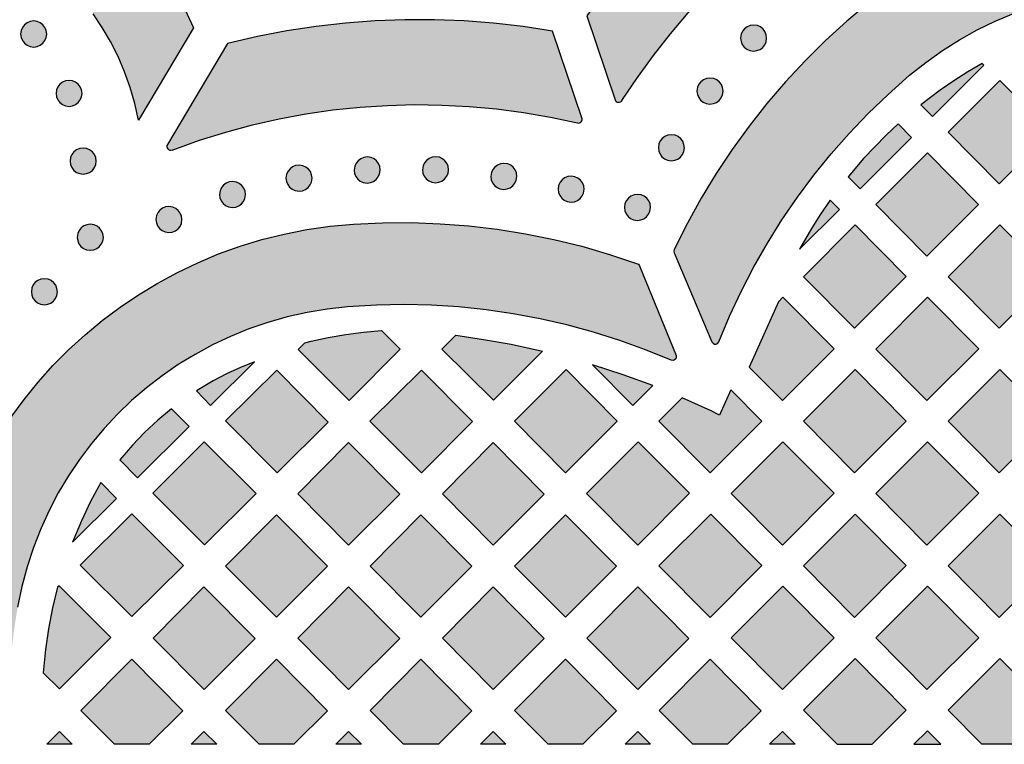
# Model space of a CAD drawing. Header units: millimetres. Extents: x -575 to 893, y -1168 to -690.
# Tile 46 of 72: x 342 to 469, y -1168 to -1074. Entities that reach past the tile are written whole.
import ezdxf

# ---------------------------------------------------------------- set-up
doc = ezdxf.new("R2010")
doc.units = ezdxf.units.MM
doc.layers.add('pattern', color=7, linetype='Continuous', true_color=0x000000)

msp = doc.modelspace()

# ---------------------------------------------------------------- hatches: boundary and pattern name
at = {"layer": 'pattern'}
for points in [[(418.98, -1084.18), (418.99, -1084.2), (418.99, -1084.21), (419, -1084.23), (419.01, -1084.24), (419.02, -1084.26), (419.02, -1084.27), (419.03, -1084.29), (419.04, -1084.3), (419.04, -1084.3), (419.05, -1084.31), (419.05, -1084.32), (419.06, -1084.33), (419.06, -1084.33), (419.07, -1084.34), (419.08, -1084.35), (419.08, -1084.35), (419.09, -1084.36), (419.09, -1084.37), (419.1, -1084.37), (419.11, -1084.38), (419.11, -1084.38), (419.12, -1084.39), (419.13, -1084.4), (419.13, -1084.4), (419.14, -1084.41), (419.15, -1084.41), (419.15, -1084.42), (419.16, -1084.43), (419.17, -1084.43), (419.18, -1084.44), (419.18, -1084.44), (419.19, -1084.45), (419.2, -1084.45), (419.21, -1084.45), (419.21, -1084.46), (419.22, -1084.46), (419.23, -1084.47), (419.24, -1084.47), (419.25, -1084.47), (419.25, -1084.48), (419.26, -1084.48), (419.27, -1084.49), (419.28, -1084.49), (419.29, -1084.49), (419.31, -1084.5), (419.33, -1084.5), (419.34, -1084.51), (419.36, -1084.51), (419.38, -1084.51), (419.39, -1084.52), (419.41, -1084.52), (419.43, -1084.52), (419.44, -1084.52), (419.46, -1084.52), (419.48, -1084.52), (419.5, -1084.52), (419.51, -1084.52), (419.52, -1084.52), (419.53, -1084.52), (419.54, -1084.51), (419.55, -1084.51), (419.56, -1084.51), (419.56, -1084.51), (419.57, -1084.51), (419.58, -1084.51), (419.59, -1084.5), (419.6, -1084.5), (419.61, -1084.5), (419.62, -1084.49), (419.62, -1084.49), (419.63, -1084.49), (419.64, -1084.49), (419.65, -1084.48), (419.66, -1084.48), (419.67, -1084.47), (419.67, -1084.47), (419.68, -1084.47), (419.69, -1084.46), (419.7, -1084.46), (419.71, -1084.45), (419.71, -1084.45), (419.72, -1084.44), (419.73, -1084.44), (419.74, -1084.44), (419.74, -1084.43), (419.75, -1084.42), (419.76, -1084.42), (419.76, -1084.41), (419.77, -1084.41), (419.78, -1084.4), (419.79, -1084.4), (419.79, -1084.39), (419.8, -1084.39), (419.81, -1084.37), (419.82, -1084.36), (419.83, -1084.35), (419.85, -1084.33), (419.86, -1084.32), (419.87, -1084.31), (419.87, -1084.29), (421.88, -1081.32), (423.97, -1078.44), (426.15, -1075.64), (428.42, -1072.92), (430.79, -1070.28), (433.25, -1067.71), (435.82, -1065.2), (438.86, -1062.44), (441.22, -1060.46), (443.64, -1058.59), (446.12, -1056.83), (448.65, -1055.19), (451.23, -1053.66), (453.85, -1052.24), (456.52, -1050.94), (459.53, -1049.62), (459.54, -1049.62), (459.55, -1049.62), (459.56, -1049.61), (459.57, -1049.61), (459.57, -1049.6), (459.58, -1049.6), (459.59, -1049.59), (459.6, -1049.59), (459.61, -1049.58), (459.61, -1049.58), (459.62, -1049.57), (459.63, -1049.57), (459.64, -1049.56), (459.65, -1049.56), (459.65, -1049.55), (459.66, -1049.55), (459.67, -1049.54), (459.68, -1049.53), (459.68, -1049.53), (459.69, -1049.52), (459.7, -1049.51), (459.7, -1049.51), (459.71, -1049.5), (459.72, -1049.49), (459.72, -1049.48), (459.73, -1049.48), (459.74, -1049.47), (459.74, -1049.46), (459.75, -1049.45), (459.75, -1049.45), (459.76, -1049.44), (459.76, -1049.43), (459.77, -1049.42), (459.77, -1049.41), (459.78, -1049.4), (459.78, -1049.39), (459.79, -1049.39), (459.79, -1049.38), (459.8, -1049.37), (459.8, -1049.36), (459.81, -1049.35), (459.81, -1049.34), (459.81, -1049.33), (459.82, -1049.32), (459.82, -1049.31), (459.82, -1049.3), (459.82, -1049.29), (459.83, -1049.29), (459.83, -1049.28), (459.83, -1049.27), (459.83, -1049.26), (459.84, -1049.25), (459.84, -1049.24), (459.84, -1049.23), (459.84, -1049.22), (459.84, -1049.21), (459.84, -1049.2), (459.84, -1049.19), (459.84, -1049.18), (459.84, -1049.17), (459.84, -1049.16), (459.84, -1049.16), (459.84, -1049.15), (459.84, -1049.14), (459.84, -1049.13), (459.84, -1049.12), (459.84, -1049.11), (459.84, -1049.1), (459.84, -1049.09), (459.84, -1049.08), (459.84, -1049.07), (459.83, -1049.06), (459.83, -1049.06), (459.83, -1049.05), (459.83, -1049.04), (459.83, -1049.03), (459.82, -1049.02), (459.82, -1049.01), (459.82, -1049), (459.81, -1048.99), (459.81, -1048.98), (459.81, -1048.97), (459.8, -1048.96), (459.8, -1048.96), (459.8, -1048.95), (459.79, -1048.94), (459.79, -1048.93), (459.78, -1048.92), (459.78, -1048.91), (459.77, -1048.9), (459.77, -1048.89), (459.76, -1048.89), (459.76, -1048.88), (459.75, -1048.87), (459.74, -1048.86), (459.74, -1048.85), (459.73, -1048.85), (459.73, -1048.84), (459.72, -1048.83), (459.71, -1048.82), (459.71, -1048.82), (459.7, -1048.81), (459.69, -1048.8), (459.69, -1048.8), (459.68, -1048.79), (459.67, -1048.78), (459.66, -1048.78), (459.66, -1048.77), (459.65, -1048.76), (459.64, -1048.76), (459.63, -1048.75), (459.63, -1048.75), (459.62, -1048.74), (459.61, -1048.74), (459.6, -1048.73), (459.59, -1048.73), (459.58, -1048.72), (459.58, -1048.72), (459.57, -1048.71), (459.56, -1048.71), (459.55, -1048.71), (459.54, -1048.7), (459.53, -1048.7), (459.53, -1048.69), (459.52, -1048.69), (459.51, -1048.69), (459.5, -1048.68), (459.49, -1048.68), (446.36, -1044.61), (443.07, -1046.65), (439.86, -1048.81), (436.74, -1051.08), (433.72, -1053.48), (430.79, -1055.98), (427.95, -1058.6), (425.23, -1061.32), (422.6, -1064.14), (420.08, -1067.07), (417.68, -1070.1), (415.31, -1073.33)], [(339.56, -1050.92), (342.01, -1051.95), (344.29, -1053.06), (346.5, -1054.3), (348.62, -1055.66), (350.66, -1057.13), (352.61, -1058.71), (354.47, -1060.4), (356.22, -1062.2), (357.88, -1064.09), (359.42, -1066.07), (360.86, -1068.14), (362.18, -1070.3), (363.38, -1072.54), (364.45, -1074.86), (357.32, -1086.83), (356.85, -1084.69), (356.25, -1082.59), (355.52, -1080.56), (354.68, -1078.58), (353.72, -1076.67), (352.64, -1074.82), (351.47, -1073.05), (350.18, -1071.36), (348.8, -1069.76), (347.33, -1068.24), (345.76, -1066.81), (344.12, -1065.47), (342.39, -1064.24), (340.58, -1063.11), (338.71, -1062.1), (336.76, -1061.19), (334.75, -1060.4), (332.69, -1059.74), (330.57, -1059.2), (328.4, -1058.8), (326.19, -1058.53), (325.95, -1058.51)], [(526.88, -1074.3), (524.54, -1072.33), (522.14, -1070.5), (519.66, -1068.81), (517.12, -1067.26), (514.52, -1065.85), (511.87, -1064.58), (509.17, -1063.44), (506.43, -1062.45), (503.66, -1061.6), (500.85, -1060.89), (498.02, -1060.32), (495.17, -1059.89), (492.3, -1059.59), (489.43, -1059.44), (486.55, -1059.43), (483.68, -1059.56), (480.81, -1059.83), (477.95, -1060.24), (475.12, -1060.79), (472.3, -1061.47), (469.52, -1062.3), (466.77, -1063.27), (464.07, -1064.38), (461.41, -1065.63), (458.8, -1067.02), (456.24, -1068.55), (453.76, -1070.23), (451.33, -1072.04), (448.98, -1074), (446.22, -1076.51), (443.57, -1079.14), (441.03, -1081.86), (438.61, -1084.69), (436.31, -1087.61), (434.13, -1090.62), (432.07, -1093.72), (430.14, -1096.91), (428.34, -1100.17), (426.64, -1103.58), (426.59, -1103.73), (426.63, -1103.98), (431.51, -1115.52), (431.65, -1115.7), (431.84, -1115.8), (432.05, -1115.8), (432.25, -1115.71), (432.4, -1115.51), (433.78, -1112.21), (435.29, -1108.98), (436.92, -1105.82), (438.68, -1102.74), (440.57, -1099.73), (442.57, -1096.8), (444.69, -1093.96), (446.93, -1091.2), (449.28, -1088.54), (451.74, -1085.96), (454.3, -1083.49), (457.09, -1081.02), (459.18, -1079.35), (461.33, -1077.82), (463.55, -1076.42), (465.82, -1075.15), (468.15, -1074.01), (470.52, -1073.01), (472.94, -1072.15), (475.39, -1071.42), (477.87, -1070.82), (480.38, -1070.36), (482.9, -1070.03), (485.44, -1069.85), (487.98, -1069.79), (490.52, -1069.87), (493.06, -1070.09), (495.59, -1070.45), (498.1, -1070.94), (500.58, -1071.58), (503.04, -1072.34), (505.47, -1073.25), (507.85, -1074.3), (510.19, -1075.48), (512.48, -1076.8), (514.78, -1078.31), (517.53, -1080.32), (520.18, -1082.45), (522.73, -1084.69), (525.17, -1087.03), (527.5, -1089.48), (529.72, -1092.02), (531.82, -1094.66), (533.8, -1097.39), (535.66, -1100.21), (537.4, -1103.11), (539.01, -1106.09), (540.49, -1109.14), (541.83, -1112.26), (543.06, -1115.52), (543.19, -1115.72), (543.38, -1115.83), (543.6, -1115.84), (543.8, -1115.75), (543.96, -1115.54), (548.78, -1103.78), (548.82, -1103.64), (548.77, -1103.39), (547.13, -1100.13), (545.36, -1096.94), (543.47, -1093.82), (541.46, -1090.78), (539.33, -1087.83), (537.08, -1084.96), (534.73, -1082.19), (532.26, -1079.5), (529.69, -1076.91)], [(345.45, -1075.68), (345.39, -1075.23), (345.22, -1074.83), (344.96, -1074.49), (344.62, -1074.22), (344.21, -1074.05), (343.77, -1073.99), (343.32, -1074.05), (342.92, -1074.22), (342.58, -1074.49), (342.31, -1074.83), (342.14, -1075.23), (342.08, -1075.68), (342.14, -1076.13), (342.31, -1076.53), (342.58, -1076.87), (342.92, -1077.14), (343.32, -1077.31), (343.77, -1077.37), (344.21, -1077.31), (344.62, -1077.14), (344.96, -1076.87), (345.22, -1076.53), (345.39, -1076.13)], [(361.06, -1089.97), (361.05, -1089.97), (361.05, -1089.98), (361.05, -1089.99), (361.04, -1090), (361.04, -1090.01), (361.03, -1090.01), (361.03, -1090.02), (361.03, -1090.03), (361.02, -1090.04), (361.02, -1090.05), (361.02, -1090.06), (361.01, -1090.07), (361.01, -1090.08), (361.01, -1090.09), (361.01, -1090.1), (361, -1090.1), (361, -1090.11), (361, -1090.12), (361, -1090.13), (361, -1090.14), (360.99, -1090.15), (360.99, -1090.16), (360.99, -1090.17), (360.99, -1090.18), (360.99, -1090.19), (360.99, -1090.2), (360.99, -1090.21), (360.99, -1090.22), (360.99, -1090.23), (360.99, -1090.24), (360.99, -1090.25), (360.99, -1090.26), (360.99, -1090.27), (360.99, -1090.28), (360.99, -1090.29), (361, -1090.3), (361, -1090.31), (361, -1090.32), (361, -1090.33), (361, -1090.34), (361.01, -1090.35), (361.01, -1090.36), (361.01, -1090.37), (361.01, -1090.38), (361.02, -1090.39), (361.02, -1090.4), (361.02, -1090.41), (361.03, -1090.41), (361.03, -1090.42), (361.04, -1090.43), (361.04, -1090.44), (361.04, -1090.45), (361.05, -1090.46), (361.05, -1090.47), (361.06, -1090.47), (361.06, -1090.48), (361.07, -1090.49), (361.07, -1090.5), (361.08, -1090.51), (361.08, -1090.51), (361.09, -1090.52), (361.09, -1090.53), (361.1, -1090.54), (361.11, -1090.54), (361.11, -1090.55), (361.12, -1090.56), (361.12, -1090.56), (361.13, -1090.57), (361.14, -1090.58), (361.14, -1090.58), (361.15, -1090.59), (361.16, -1090.6), (361.16, -1090.6), (361.17, -1090.61), (361.18, -1090.61), (361.19, -1090.62), (361.19, -1090.63), (361.2, -1090.63), (361.21, -1090.64), (361.22, -1090.64), (361.23, -1090.65), (361.24, -1090.65), (361.24, -1090.66), (361.25, -1090.66), (361.26, -1090.67), (361.27, -1090.67), (361.28, -1090.68), (361.29, -1090.68), (361.3, -1090.68), (361.31, -1090.69), (361.32, -1090.69), (361.33, -1090.69), (361.33, -1090.7), (361.34, -1090.7), (361.35, -1090.7), (361.36, -1090.71), (361.37, -1090.71), (361.38, -1090.71), (361.39, -1090.71), (361.4, -1090.71), (361.41, -1090.72), (361.42, -1090.72), (361.43, -1090.72), (361.44, -1090.72), (361.45, -1090.72), (361.46, -1090.72), (361.47, -1090.72), (361.48, -1090.72), (361.49, -1090.72), (361.5, -1090.72), (361.51, -1090.72), (361.52, -1090.72), (361.53, -1090.72), (361.54, -1090.72), (361.55, -1090.72), (361.56, -1090.72), (361.57, -1090.71), (361.58, -1090.71), (361.59, -1090.71), (361.6, -1090.71), (361.61, -1090.71), (361.61, -1090.71), (361.62, -1090.7), (361.63, -1090.7), (361.64, -1090.7), (361.65, -1090.69), (361.66, -1090.69), (361.67, -1090.69), (365.23, -1089.42), (368.63, -1088.36), (372.06, -1087.44), (375.51, -1086.66), (378.99, -1086.01), (382.49, -1085.51), (386, -1085.14), (389.52, -1084.91), (393.05, -1084.82), (396.58, -1084.87), (400.1, -1085.05), (403.63, -1085.38), (407.14, -1085.84), (410.63, -1086.45), (414.11, -1087.19), (414.12, -1087.19), (414.14, -1087.2), (414.16, -1087.2), (414.17, -1087.2), (414.19, -1087.2), (414.21, -1087.2), (414.22, -1087.2), (414.24, -1087.2), (414.25, -1087.2), (414.27, -1087.2), (414.29, -1087.2), (414.31, -1087.2), (414.32, -1087.19), (414.34, -1087.19), (414.36, -1087.19), (414.37, -1087.18), (414.39, -1087.18), (414.4, -1087.17), (414.42, -1087.16), (414.43, -1087.16), (414.45, -1087.15), (414.46, -1087.14), (414.48, -1087.13), (414.49, -1087.12), (414.51, -1087.11), (414.52, -1087.1), (414.53, -1087.09), (414.55, -1087.08), (414.56, -1087.07), (414.57, -1087.06), (414.58, -1087.05), (414.59, -1087.04), (414.6, -1087.03), (414.61, -1087.02), (414.62, -1087), (414.63, -1086.99), (414.64, -1086.98), (414.65, -1086.96), (414.66, -1086.95), (414.67, -1086.93), (414.67, -1086.92), (414.68, -1086.9), (414.69, -1086.89), (414.69, -1086.87), (414.7, -1086.85), (414.7, -1086.84), (414.71, -1086.82), (414.71, -1086.81), (414.72, -1086.79), (414.72, -1086.77), (414.72, -1086.76), (414.72, -1086.74), (414.72, -1086.72), (414.72, -1086.7), (414.72, -1086.69), (414.72, -1086.67), (414.72, -1086.65), (414.72, -1086.64), (414.72, -1086.62), (414.71, -1086.61), (414.71, -1086.59), (414.71, -1086.57), (414.7, -1086.56), (414.7, -1086.54), (410.89, -1075.31), (407.09, -1074.72), (403.27, -1074.28), (399.44, -1073.99), (395.61, -1073.84), (391.78, -1073.83), (387.95, -1073.98), (384.12, -1074.26), (380.31, -1074.7), (376.52, -1075.28), (372.74, -1076), (368.84, -1076.91)], [(438.59, -1076.21), (438.54, -1075.77), (438.37, -1075.37), (438.12, -1075.04), (437.79, -1074.77), (437.41, -1074.6), (436.91, -1074.52), (436.47, -1074.58), (436.08, -1074.74), (435.74, -1074.99), (435.47, -1075.32), (435.3, -1075.71), (435.22, -1076.21), (435.28, -1076.64), (435.44, -1077.04), (435.69, -1077.38), (436.02, -1077.64), (436.41, -1077.82), (436.91, -1077.89), (437.34, -1077.83), (437.74, -1077.67), (438.08, -1077.42), (438.34, -1077.09), (438.52, -1076.71)], [(466.49, -1079.48), (464.63, -1080.58), (462.81, -1081.73), (461.03, -1082.96), (458.55, -1084.83), (460.05, -1086.34), (466.7, -1079.69)], [(432.95, -1083.06), (432.89, -1082.62), (432.73, -1082.23), (432.48, -1081.89), (432.15, -1081.63), (431.76, -1081.45), (431.26, -1081.38), (430.82, -1081.43), (430.43, -1081.6), (430.09, -1081.85), (429.83, -1082.18), (429.65, -1082.56), (429.58, -1083.06), (429.63, -1083.5), (429.8, -1083.89), (430.05, -1084.23), (430.37, -1084.5), (430.76, -1084.67), (431.26, -1084.75), (431.7, -1084.69), (432.09, -1084.53), (432.43, -1084.28), (432.69, -1083.95), (432.87, -1083.56)], [(350.03, -1083.36), (349.97, -1082.91), (349.8, -1082.51), (349.53, -1082.17), (349.19, -1081.91), (348.79, -1081.74), (348.34, -1081.68), (347.89, -1081.74), (347.49, -1081.91), (347.15, -1082.17), (346.89, -1082.51), (346.72, -1082.91), (346.66, -1083.36), (346.72, -1083.81), (346.89, -1084.21), (347.15, -1084.55), (347.49, -1084.82), (347.89, -1084.99), (348.34, -1085.05), (348.79, -1084.99), (349.19, -1084.82), (349.53, -1084.55), (349.8, -1084.21), (349.97, -1083.81)], [(468.67, -1095.06), (475.37, -1088.37), (468.75, -1081.7), (462.06, -1088.39)], [(455.61, -1087.32), (454.06, -1088.77), (452.57, -1090.26), (451.13, -1091.8), (449.12, -1094.16), (450.67, -1095.72), (457.34, -1089.05)], [(427.95, -1090.4), (427.89, -1089.96), (427.73, -1089.56), (427.47, -1089.23), (427.15, -1088.96), (426.76, -1088.78), (426.26, -1088.71), (425.82, -1088.77), (425.43, -1088.93), (425.09, -1089.18), (424.83, -1089.51), (424.65, -1089.9), (424.58, -1090.4), (424.63, -1090.83), (424.8, -1091.23), (425.05, -1091.56), (425.37, -1091.83), (425.76, -1092), (426.26, -1092.08), (426.7, -1092.02), (427.09, -1091.86), (427.43, -1091.61), (427.69, -1091.28), (427.87, -1090.9)], [(351.85, -1092.12), (351.79, -1091.68), (351.62, -1091.27), (351.36, -1090.93), (351.01, -1090.67), (350.61, -1090.5), (350.16, -1090.44), (349.72, -1090.5), (349.31, -1090.67), (348.97, -1090.93), (348.71, -1091.27), (348.54, -1091.68), (348.48, -1092.12), (348.54, -1092.57), (348.71, -1092.97), (348.97, -1093.32), (349.31, -1093.58), (349.72, -1093.75), (350.16, -1093.81), (350.61, -1093.75), (351.01, -1093.58), (351.36, -1093.32), (351.62, -1092.97), (351.79, -1092.57)], [(388.6, -1093.28), (388.54, -1092.84), (388.38, -1092.45), (388.12, -1092.11), (387.8, -1091.85), (387.41, -1091.67), (386.91, -1091.59), (386.47, -1091.65), (386.08, -1091.81), (385.74, -1092.07), (385.48, -1092.39), (385.3, -1092.78), (385.23, -1093.28), (385.28, -1093.72), (385.45, -1094.11), (385.7, -1094.45), (386.02, -1094.71), (386.41, -1094.89), (386.91, -1094.97), (387.35, -1094.91), (387.74, -1094.75), (388.08, -1094.49), (388.34, -1094.17), (388.52, -1093.78)], [(397.44, -1093.24), (397.38, -1092.8), (397.22, -1092.41), (396.97, -1092.07), (396.64, -1091.81), (396.26, -1091.63), (395.76, -1091.56), (395.32, -1091.61), (394.93, -1091.77), (394.59, -1092.03), (394.32, -1092.35), (394.15, -1092.74), (394.07, -1093.24), (394.13, -1093.68), (394.29, -1094.07), (394.54, -1094.41), (394.87, -1094.67), (395.26, -1094.85), (395.76, -1094.93), (396.19, -1094.87), (396.59, -1094.71), (396.93, -1094.45), (397.19, -1094.13), (397.37, -1093.74)], [(459.32, -1104.41), (452.71, -1097.74), (459.4, -1091.05), (466.01, -1097.72)], [(379.78, -1094.33), (379.73, -1093.89), (379.56, -1093.49), (379.31, -1093.16), (378.99, -1092.89), (378.6, -1092.72), (378.1, -1092.64), (377.66, -1092.7), (377.27, -1092.86), (376.93, -1093.11), (376.67, -1093.44), (376.49, -1093.83), (376.41, -1094.33), (376.47, -1094.76), (376.63, -1095.16), (376.88, -1095.49), (377.21, -1095.76), (377.6, -1095.93), (378.1, -1096.01), (378.54, -1095.95), (378.93, -1095.79), (379.27, -1095.54), (379.53, -1095.21), (379.71, -1094.83)], [(406.28, -1094.1), (406.22, -1093.66), (406.06, -1093.27), (405.81, -1092.93), (405.48, -1092.67), (405.09, -1092.49), (404.59, -1092.42), (404.15, -1092.47), (403.76, -1092.64), (403.42, -1092.89), (403.16, -1093.22), (402.98, -1093.6), (402.91, -1094.1), (402.96, -1094.54), (403.13, -1094.93), (403.38, -1095.27), (403.71, -1095.54), (404.09, -1095.71), (404.59, -1095.79), (405.03, -1095.73), (405.42, -1095.57), (405.76, -1095.32), (406.03, -1094.99), (406.2, -1094.6)], [(414.98, -1095.76), (414.92, -1095.32), (414.76, -1094.92), (414.5, -1094.59), (414.18, -1094.32), (413.79, -1094.15), (413.29, -1094.07), (412.85, -1094.13), (412.46, -1094.29), (412.12, -1094.54), (411.86, -1094.87), (411.68, -1095.26), (411.61, -1095.76), (411.66, -1096.19), (411.83, -1096.59), (412.08, -1096.92), (412.4, -1097.19), (412.79, -1097.36), (413.29, -1097.44), (413.73, -1097.38), (414.12, -1097.22), (414.46, -1096.97), (414.72, -1096.64), (414.9, -1096.26)], [(371.17, -1096.45), (371.11, -1096.01), (370.95, -1095.62), (370.7, -1095.28), (370.37, -1095.02), (369.99, -1094.84), (369.49, -1094.77), (369.05, -1094.82), (368.66, -1094.99), (368.32, -1095.24), (368.05, -1095.56), (367.88, -1095.95), (367.8, -1096.45), (367.86, -1096.89), (368.02, -1097.28), (368.27, -1097.62), (368.6, -1097.88), (368.99, -1098.06), (369.49, -1098.14), (369.92, -1098.08), (370.32, -1097.92), (370.66, -1097.67), (370.92, -1097.34), (371.1, -1096.95)], [(423.56, -1098.11), (423.5, -1097.67), (423.34, -1097.28), (423.09, -1096.94), (422.76, -1096.68), (422.37, -1096.5), (421.87, -1096.43), (421.43, -1096.48), (421.04, -1096.65), (420.7, -1096.9), (420.44, -1097.23), (420.26, -1097.61), (420.19, -1098.11), (420.24, -1098.55), (420.41, -1098.94), (420.66, -1099.28), (420.98, -1099.55), (421.37, -1099.72), (421.87, -1099.8), (422.31, -1099.74), (422.7, -1099.58), (423.04, -1099.33), (423.3, -1099), (423.48, -1098.61)], [(446.81, -1097.2), (445.57, -1099), (444.4, -1100.84), (442.86, -1103.53), (448, -1098.39)], [(362.95, -1099.68), (362.89, -1099.25), (362.73, -1098.85), (362.48, -1098.52), (362.15, -1098.25), (361.77, -1098.07), (361.27, -1098), (360.83, -1098.06), (360.43, -1098.22), (360.1, -1098.47), (359.83, -1098.8), (359.66, -1099.18), (359.58, -1099.68), (359.64, -1100.12), (359.8, -1100.52), (360.05, -1100.85), (360.38, -1101.12), (360.77, -1101.29), (361.27, -1101.37), (361.7, -1101.31), (362.1, -1101.15), (362.44, -1100.9), (362.7, -1100.57), (362.88, -1100.18)], [(330.39, -1167.59), (330.31, -1166.7), (330.16, -1163.06), (330.15, -1159.41), (330.29, -1155.57), (330.55, -1152.53), (330.96, -1149.53), (331.51, -1146.59), (332.21, -1143.69), (333.05, -1140.86), (334.02, -1138.08), (335.13, -1135.38), (336.37, -1132.74), (337.73, -1130.17), (339.21, -1127.68), (340.81, -1125.28), (342.52, -1122.96), (344.34, -1120.72), (346.26, -1118.58), (348.29, -1116.54), (350.41, -1114.6), (352.63, -1112.76), (354.94, -1111.03), (357.33, -1109.41), (359.81, -1107.91), (362.36, -1106.53), (364.99, -1105.27), (367.69, -1104.14), (370.46, -1103.15), (373.28, -1102.29), (376.17, -1101.56), (379.11, -1100.98), (382.11, -1100.55), (385.16, -1100.27), (388.89, -1100.1), (392.62, -1100.08), (396.34, -1100.22), (400.05, -1100.5), (403.74, -1100.94), (407.41, -1101.53), (411.06, -1102.27), (414.68, -1103.15), (418.26, -1104.19), (421.87, -1105.4), (422.01, -1105.47), (422.16, -1105.67), (426.87, -1117.28), (426.9, -1117.51), (426.84, -1117.71), (426.69, -1117.86), (426.49, -1117.94), (426.23, -1117.9), (422.93, -1116.55), (419.58, -1115.33), (416.19, -1114.25), (412.76, -1113.32), (409.3, -1112.52), (405.81, -1111.87), (402.3, -1111.36), (398.77, -1110.99), (395.22, -1110.77), (391.67, -1110.69), (388.11, -1110.75), (384.38, -1110.98), (381.73, -1111.27), (379.13, -1111.71), (376.57, -1112.29), (374.06, -1113), (371.61, -1113.84), (369.23, -1114.81), (366.91, -1115.91), (364.65, -1117.13), (362.48, -1118.46), (360.38, -1119.91), (358.37, -1121.46), (356.44, -1123.12), (354.61, -1124.88), (352.87, -1126.73), (351.23, -1128.68), (349.69, -1130.72), (348.27, -1132.85), (346.95, -1135.05), (345.76, -1137.33), (344.69, -1139.69), (343.74, -1142.12), (342.92, -1144.61), (342.24, -1147.16), (341.68, -1149.85), (341.16, -1153.22), (340.79, -1156.6), (340.57, -1159.98), (340.5, -1163.36), (340.58, -1166.74), (340.64, -1167.59)], [(352.78, -1101.99), (352.72, -1101.55), (352.56, -1101.16), (352.3, -1100.82), (351.98, -1100.56), (351.59, -1100.38), (351.09, -1100.3), (350.65, -1100.36), (350.26, -1100.52), (349.92, -1100.77), (349.66, -1101.1), (349.48, -1101.49), (349.41, -1101.99), (349.46, -1102.43), (349.62, -1102.82), (349.88, -1103.16), (350.2, -1103.42), (350.59, -1103.6), (351.09, -1103.67), (351.53, -1103.62), (351.92, -1103.45), (352.26, -1103.2), (352.52, -1102.88), (352.7, -1102.49)], [(450.05, -1100.39), (456.66, -1107.07), (449.97, -1113.76), (443.35, -1107.09)], [(468.67, -1113.76), (475.37, -1107.07), (468.75, -1100.39), (462.06, -1107.09)], [(346.84, -1109.03), (346.78, -1108.59), (346.62, -1108.19), (346.36, -1107.86), (346.04, -1107.59), (345.65, -1107.41), (345.15, -1107.34), (344.71, -1107.4), (344.32, -1107.56), (343.98, -1107.81), (343.72, -1108.14), (343.54, -1108.52), (343.47, -1109.03), (343.52, -1109.46), (343.68, -1109.86), (343.94, -1110.19), (344.26, -1110.46), (344.65, -1110.63), (345.15, -1110.71), (345.59, -1110.65), (345.98, -1110.49), (346.32, -1110.24), (346.58, -1109.91), (346.76, -1109.52)], [(440.62, -1123.11), (447.31, -1116.42), (440.7, -1109.74), (440.11, -1110.33), (436.33, -1118.79)], [(459.32, -1123.11), (466.02, -1116.42), (459.4, -1109.74), (452.71, -1116.44)], [(386.43, -1114.26), (388.78, -1114.04), (391.2, -1116.44), (384.59, -1123.1), (377.97, -1116.49), (378.83, -1115.64), (379.65, -1115.43), (381.86, -1114.95), (384.13, -1114.56)], [(398.37, -1114.66), (401.96, -1115.19), (405.52, -1115.83), (409.6, -1116.73), (403.25, -1123.07), (396.57, -1116.46)], [(372.33, -1118.1), (370.51, -1118.84), (368.73, -1119.67), (367, -1120.57), (364.82, -1121.87), (366.65, -1123.73)], [(368.59, -1125.74), (375.25, -1132.46), (381.88, -1125.89), (375.23, -1119.17)], [(387.26, -1125.78), (393.93, -1119.17), (400.52, -1125.81), (393.94, -1132.45)], [(412.56, -1132.46), (405.95, -1125.78), (412.64, -1119.09), (419.26, -1125.76)], [(423.86, -1121.18), (420.05, -1119.78), (416.08, -1118.49), (421.29, -1123.75)], [(449.97, -1132.46), (456.66, -1125.76), (450.05, -1119.09), (443.35, -1125.78)], [(462.06, -1125.78), (468.67, -1132.46), (475.37, -1125.76), (468.75, -1119.09)], [(432.51, -1124.99), (431.4, -1124.45), (427.68, -1122.75), (424.65, -1125.78), (431.27, -1132.46), (437.96, -1125.76), (433.97, -1121.73)], [(361.59, -1124.18), (359.81, -1125.65), (358.13, -1127.21), (356.55, -1128.87), (354.91, -1130.79), (357.19, -1133.09), (363.87, -1126.48)], [(365.85, -1141.77), (359.17, -1135.08), (365.84, -1128.47), (372.53, -1135.15)], [(391.12, -1135.2), (384.51, -1141.8), (377.94, -1135.17), (384.51, -1128.53)], [(403.22, -1141.8), (396.64, -1135.17), (403.21, -1128.53), (409.82, -1135.2)], [(421.92, -1141.81), (428.61, -1135.11), (421.99, -1128.44), (415.3, -1135.13)], [(434, -1135.13), (440.62, -1141.81), (447.31, -1135.11), (440.7, -1128.44)], [(466.02, -1135.11), (459.4, -1128.44), (452.71, -1135.13), (459.32, -1141.81)], [(352.45, -1133.73), (351.14, -1136.16), (349.95, -1138.65), (348.78, -1141.42), (354.48, -1135.78)], [(356.45, -1137.78), (349.77, -1144.39), (356.46, -1151.07), (363.13, -1144.46)], [(375.16, -1151.15), (368.58, -1144.52), (375.16, -1137.88), (381.76, -1144.55)], [(400.47, -1144.55), (393.86, -1151.15), (387.29, -1144.52), (393.86, -1137.88)], [(419.17, -1144.55), (412.57, -1151.15), (405.99, -1144.52), (412.56, -1137.88)], [(431.27, -1151.16), (437.96, -1144.46), (431.35, -1137.79), (424.65, -1144.48)], [(443.35, -1144.48), (449.97, -1151.16), (456.66, -1144.46), (450.05, -1137.79)], [(475.37, -1144.46), (468.75, -1137.79), (462.06, -1144.48), (468.67, -1151.16)], [(346.86, -1147.27), (346.2, -1149.94), (345.68, -1152.63), (345.28, -1155.34), (344.99, -1158.34), (347.1, -1160.42), (353.75, -1153.77), (347.05, -1147.08)], [(372.41, -1153.9), (365.81, -1160.5), (359.23, -1153.86), (365.8, -1147.23)], [(391.12, -1153.9), (384.51, -1160.5), (377.94, -1153.86), (384.51, -1147.23)], [(403.21, -1147.23), (409.82, -1153.9), (403.22, -1160.5), (396.64, -1153.86)], [(415.34, -1153.86), (421.91, -1147.23), (428.52, -1153.9), (421.92, -1160.5)], [(440.62, -1160.5), (447.31, -1153.81), (440.7, -1147.14), (434, -1153.83)], [(459.4, -1147.14), (452.71, -1153.83), (459.32, -1160.5), (466.02, -1153.81)], [(452.24, -1167.59), (456.66, -1163.16), (450.05, -1156.49), (443.35, -1163.18), (447.72, -1167.59)], [(466.43, -1167.59), (462.06, -1163.18), (468.75, -1156.49), (475.37, -1163.16), (470.94, -1167.59)], [(354.22, -1167.59), (349.88, -1163.21), (356.45, -1156.58), (363.06, -1163.25), (358.72, -1167.59)], [(372.92, -1167.59), (368.58, -1163.21), (375.16, -1156.58), (381.76, -1163.25), (377.42, -1167.59)], [(391.62, -1167.59), (387.29, -1163.21), (393.86, -1156.58), (400.47, -1163.25), (396.12, -1167.59)], [(410.33, -1167.59), (405.99, -1163.21), (412.56, -1156.58), (419.17, -1163.25), (414.83, -1167.59)], [(429.03, -1167.59), (424.69, -1163.21), (431.27, -1156.58), (437.87, -1163.25), (433.53, -1167.59)], [(345.46, -1167.59), (347.1, -1165.92), (348.75, -1167.59)], [(364.16, -1167.59), (365.8, -1165.93), (367.45, -1167.59)], [(382.86, -1167.59), (384.51, -1165.93), (386.16, -1167.59)], [(401.57, -1167.59), (403.21, -1165.93), (404.86, -1167.59)], [(420.27, -1167.59), (421.91, -1165.93), (423.56, -1167.59)], [(438.97, -1167.59), (440.62, -1165.93), (442.26, -1167.59)], [(461.14, -1167.59), (459.4, -1165.83), (457.65, -1167.59)]]:
    msp.add_hatch(color=256, dxfattribs=at).paths.add_polyline_path(points, flags=0)

# ---------------------------------------------------------------- linework, layer by layer
for points in [[(459.49, -1048.68), (446.36, -1044.61), (443.07, -1046.65), (439.86, -1048.81), (436.74, -1051.08), (433.72, -1053.48), (430.79, -1055.98), (427.95, -1058.6), (425.23, -1061.32), (422.6, -1064.14), (420.08, -1067.07), (417.68, -1070.1), (415.31, -1073.33), (418.98, -1084.18)], [(419.87, -1084.29), (421.88, -1081.32), (423.97, -1078.44), (426.15, -1075.64), (428.42, -1072.92), (430.79, -1070.28), (433.25, -1067.71), (435.82, -1065.2), (438.86, -1062.44), (441.22, -1060.46), (443.64, -1058.59), (446.12, -1056.83), (448.65, -1055.19), (451.23, -1053.66), (453.85, -1052.24), (456.52, -1050.94), (459.53, -1049.62)], [(451.33, -1072.04), (448.98, -1074), (446.22, -1076.51), (443.57, -1079.14), (441.03, -1081.86), (438.61, -1084.69), (436.31, -1087.61), (434.13, -1090.62), (432.07, -1093.72), (430.14, -1096.91), (428.34, -1100.17), (426.64, -1103.58), (426.59, -1103.73), (426.63, -1103.98), (431.51, -1115.52), (431.65, -1115.7), (431.84, -1115.8), (432.05, -1115.8), (432.25, -1115.71), (432.4, -1115.51), (433.78, -1112.21), (435.29, -1108.98), (436.92, -1105.82), (438.68, -1102.74), (440.57, -1099.73), (442.57, -1096.8), (444.69, -1093.96), (446.93, -1091.2), (449.28, -1088.54), (451.74, -1085.96), (454.3, -1083.49), (457.09, -1081.02), (459.18, -1079.35), (461.33, -1077.82), (463.55, -1076.42), (465.82, -1075.15), (468.15, -1074.01), (470.52, -1073.01)], [(363.38, -1072.54), (364.45, -1074.86), (357.32, -1086.83), (356.85, -1084.69), (356.25, -1082.59), (355.52, -1080.56), (354.68, -1078.58), (353.72, -1076.67), (352.64, -1074.82), (351.47, -1073.05)], [(414.7, -1086.54), (410.89, -1075.31), (407.09, -1074.72), (403.27, -1074.28), (399.44, -1073.99), (395.61, -1073.84), (391.78, -1073.83), (387.95, -1073.98), (384.12, -1074.26), (380.31, -1074.7), (376.52, -1075.28), (372.74, -1076), (368.84, -1076.91), (361.06, -1089.97)], [(361.67, -1090.69), (365.23, -1089.42), (368.63, -1088.36), (372.06, -1087.44), (375.51, -1086.66), (378.99, -1086.01), (382.49, -1085.51), (386, -1085.14), (389.52, -1084.91), (393.05, -1084.82), (396.58, -1084.87), (400.1, -1085.05), (403.63, -1085.38), (407.14, -1085.84), (410.63, -1086.45), (414.11, -1087.19)]]:
    msp.add_lwpolyline(points, dxfattribs=at)
for points in [[(345.45, -1075.68), (345.39, -1075.23), (345.22, -1074.83), (344.96, -1074.49), (344.62, -1074.22), (344.21, -1074.05), (343.77, -1073.99), (343.32, -1074.05), (342.92, -1074.22), (342.58, -1074.49), (342.31, -1074.83), (342.14, -1075.23), (342.08, -1075.68), (342.14, -1076.13), (342.31, -1076.53), (342.58, -1076.87), (342.92, -1077.14), (343.32, -1077.31), (343.77, -1077.37), (344.21, -1077.31), (344.62, -1077.14), (344.96, -1076.87), (345.22, -1076.53), (345.39, -1076.13)], [(438.59, -1076.21), (438.54, -1075.77), (438.37, -1075.37), (438.12, -1075.04), (437.79, -1074.77), (437.41, -1074.6), (436.91, -1074.52), (436.47, -1074.58), (436.08, -1074.74), (435.74, -1074.99), (435.47, -1075.32), (435.3, -1075.71), (435.22, -1076.21), (435.28, -1076.64), (435.44, -1077.04), (435.69, -1077.38), (436.02, -1077.64), (436.41, -1077.82), (436.91, -1077.89), (437.34, -1077.83), (437.74, -1077.67), (438.08, -1077.42), (438.34, -1077.09), (438.52, -1076.71)], [(466.49, -1079.48), (464.63, -1080.58), (462.81, -1081.73), (461.03, -1082.96), (458.55, -1084.83), (460.05, -1086.34), (466.7, -1079.69)], [(432.95, -1083.06), (432.89, -1082.62), (432.73, -1082.23), (432.48, -1081.89), (432.15, -1081.63), (431.76, -1081.45), (431.26, -1081.38), (430.82, -1081.43), (430.43, -1081.6), (430.09, -1081.85), (429.83, -1082.18), (429.65, -1082.56), (429.58, -1083.06), (429.63, -1083.5), (429.8, -1083.89), (430.05, -1084.23), (430.37, -1084.5), (430.76, -1084.67), (431.26, -1084.75), (431.7, -1084.69), (432.09, -1084.53), (432.43, -1084.28), (432.69, -1083.95), (432.87, -1083.56)], [(350.03, -1083.36), (349.97, -1082.91), (349.8, -1082.51), (349.53, -1082.17), (349.19, -1081.91), (348.79, -1081.74), (348.34, -1081.68), (347.89, -1081.74), (347.49, -1081.91), (347.15, -1082.17), (346.89, -1082.51), (346.72, -1082.91), (346.66, -1083.36), (346.72, -1083.81), (346.89, -1084.21), (347.15, -1084.55), (347.49, -1084.82), (347.89, -1084.99), (348.34, -1085.05), (348.79, -1084.99), (349.19, -1084.82), (349.53, -1084.55), (349.8, -1084.21), (349.97, -1083.81)], [(468.67, -1095.06), (475.37, -1088.37), (468.75, -1081.7), (462.06, -1088.39)], [(455.61, -1087.32), (454.06, -1088.77), (452.57, -1090.26), (451.13, -1091.8), (449.12, -1094.16), (450.67, -1095.72), (457.34, -1089.05)], [(427.95, -1090.4), (427.89, -1089.96), (427.73, -1089.56), (427.47, -1089.23), (427.15, -1088.96), (426.76, -1088.78), (426.26, -1088.71), (425.82, -1088.77), (425.43, -1088.93), (425.09, -1089.18), (424.83, -1089.51), (424.65, -1089.9), (424.58, -1090.4), (424.63, -1090.83), (424.8, -1091.23), (425.05, -1091.56), (425.37, -1091.83), (425.76, -1092), (426.26, -1092.08), (426.7, -1092.02), (427.09, -1091.86), (427.43, -1091.61), (427.69, -1091.28), (427.87, -1090.9)], [(351.85, -1092.12), (351.79, -1091.68), (351.62, -1091.27), (351.36, -1090.93), (351.01, -1090.67), (350.61, -1090.5), (350.16, -1090.44), (349.72, -1090.5), (349.31, -1090.67), (348.97, -1090.93), (348.71, -1091.27), (348.54, -1091.68), (348.48, -1092.12), (348.54, -1092.57), (348.71, -1092.97), (348.97, -1093.32), (349.31, -1093.58), (349.72, -1093.75), (350.16, -1093.81), (350.61, -1093.75), (351.01, -1093.58), (351.36, -1093.32), (351.62, -1092.97), (351.79, -1092.57)], [(388.6, -1093.28), (388.54, -1092.84), (388.38, -1092.45), (388.12, -1092.11), (387.8, -1091.85), (387.41, -1091.67), (386.91, -1091.59), (386.47, -1091.65), (386.08, -1091.81), (385.74, -1092.07), (385.48, -1092.39), (385.3, -1092.78), (385.23, -1093.28), (385.28, -1093.72), (385.45, -1094.11), (385.7, -1094.45), (386.02, -1094.71), (386.41, -1094.89), (386.91, -1094.97), (387.35, -1094.91), (387.74, -1094.75), (388.08, -1094.49), (388.34, -1094.17), (388.52, -1093.78)], [(397.44, -1093.24), (397.38, -1092.8), (397.22, -1092.41), (396.97, -1092.07), (396.64, -1091.81), (396.26, -1091.63), (395.76, -1091.56), (395.32, -1091.61), (394.93, -1091.77), (394.59, -1092.03), (394.32, -1092.35), (394.15, -1092.74), (394.07, -1093.24), (394.13, -1093.68), (394.29, -1094.07), (394.54, -1094.41), (394.87, -1094.67), (395.26, -1094.85), (395.76, -1094.93), (396.19, -1094.87), (396.59, -1094.71), (396.93, -1094.45), (397.19, -1094.13), (397.37, -1093.74)], [(459.32, -1104.41), (452.71, -1097.74), (459.4, -1091.05), (466.01, -1097.72)], [(379.78, -1094.33), (379.73, -1093.89), (379.56, -1093.49), (379.31, -1093.16), (378.99, -1092.89), (378.6, -1092.72), (378.1, -1092.64), (377.66, -1092.7), (377.27, -1092.86), (376.93, -1093.11), (376.67, -1093.44), (376.49, -1093.83), (376.41, -1094.33), (376.47, -1094.76), (376.63, -1095.16), (376.88, -1095.49), (377.21, -1095.76), (377.6, -1095.93), (378.1, -1096.01), (378.54, -1095.95), (378.93, -1095.79), (379.27, -1095.54), (379.53, -1095.21), (379.71, -1094.83)], [(406.28, -1094.1), (406.22, -1093.66), (406.06, -1093.27), (405.81, -1092.93), (405.48, -1092.67), (405.09, -1092.49), (404.59, -1092.42), (404.15, -1092.47), (403.76, -1092.64), (403.42, -1092.89), (403.16, -1093.22), (402.98, -1093.6), (402.91, -1094.1), (402.96, -1094.54), (403.13, -1094.93), (403.38, -1095.27), (403.71, -1095.54), (404.09, -1095.71), (404.59, -1095.79), (405.03, -1095.73), (405.42, -1095.57), (405.76, -1095.32), (406.03, -1094.99), (406.2, -1094.6)], [(414.98, -1095.76), (414.92, -1095.32), (414.76, -1094.92), (414.5, -1094.59), (414.18, -1094.32), (413.79, -1094.15), (413.29, -1094.07), (412.85, -1094.13), (412.46, -1094.29), (412.12, -1094.54), (411.86, -1094.87), (411.68, -1095.26), (411.61, -1095.76), (411.66, -1096.19), (411.83, -1096.59), (412.08, -1096.92), (412.4, -1097.19), (412.79, -1097.36), (413.29, -1097.44), (413.73, -1097.38), (414.12, -1097.22), (414.46, -1096.97), (414.72, -1096.64), (414.9, -1096.26)], [(371.17, -1096.45), (371.11, -1096.01), (370.95, -1095.62), (370.7, -1095.28), (370.37, -1095.02), (369.99, -1094.84), (369.49, -1094.77), (369.05, -1094.82), (368.66, -1094.99), (368.32, -1095.24), (368.05, -1095.56), (367.88, -1095.95), (367.8, -1096.45), (367.86, -1096.89), (368.02, -1097.28), (368.27, -1097.62), (368.6, -1097.88), (368.99, -1098.06), (369.49, -1098.14), (369.92, -1098.08), (370.32, -1097.92), (370.66, -1097.67), (370.92, -1097.34), (371.1, -1096.95)], [(423.56, -1098.11), (423.5, -1097.67), (423.34, -1097.28), (423.09, -1096.94), (422.76, -1096.68), (422.37, -1096.5), (421.87, -1096.43), (421.43, -1096.48), (421.04, -1096.65), (420.7, -1096.9), (420.44, -1097.23), (420.26, -1097.61), (420.19, -1098.11), (420.24, -1098.55), (420.41, -1098.94), (420.66, -1099.28), (420.98, -1099.55), (421.37, -1099.72), (421.87, -1099.8), (422.31, -1099.74), (422.7, -1099.58), (423.04, -1099.33), (423.3, -1099), (423.48, -1098.61)], [(446.81, -1097.2), (445.57, -1099), (444.4, -1100.84), (442.86, -1103.53), (448, -1098.39)], [(362.95, -1099.68), (362.89, -1099.25), (362.73, -1098.85), (362.48, -1098.52), (362.15, -1098.25), (361.77, -1098.07), (361.27, -1098), (360.83, -1098.06), (360.43, -1098.22), (360.1, -1098.47), (359.83, -1098.8), (359.66, -1099.18), (359.58, -1099.68), (359.64, -1100.12), (359.8, -1100.52), (360.05, -1100.85), (360.38, -1101.12), (360.77, -1101.29), (361.27, -1101.37), (361.7, -1101.31), (362.1, -1101.15), (362.44, -1100.9), (362.7, -1100.57), (362.88, -1100.18)], [(352.78, -1101.99), (352.72, -1101.55), (352.56, -1101.16), (352.3, -1100.82), (351.98, -1100.56), (351.59, -1100.38), (351.09, -1100.3), (350.65, -1100.36), (350.26, -1100.52), (349.92, -1100.77), (349.66, -1101.1), (349.48, -1101.49), (349.41, -1101.99), (349.46, -1102.43), (349.62, -1102.82), (349.88, -1103.16), (350.2, -1103.42), (350.59, -1103.6), (351.09, -1103.67), (351.53, -1103.62), (351.92, -1103.45), (352.26, -1103.2), (352.52, -1102.88), (352.7, -1102.49)], [(450.05, -1100.39), (456.66, -1107.07), (449.97, -1113.76), (443.35, -1107.09)], [(468.67, -1113.76), (475.37, -1107.07), (468.75, -1100.39), (462.06, -1107.09)], [(346.84, -1109.03), (346.78, -1108.59), (346.62, -1108.19), (346.36, -1107.86), (346.04, -1107.59), (345.65, -1107.41), (345.15, -1107.34), (344.71, -1107.4), (344.32, -1107.56), (343.98, -1107.81), (343.72, -1108.14), (343.54, -1108.52), (343.47, -1109.03), (343.52, -1109.46), (343.68, -1109.86), (343.94, -1110.19), (344.26, -1110.46), (344.65, -1110.63), (345.15, -1110.71), (345.59, -1110.65), (345.98, -1110.49), (346.32, -1110.24), (346.58, -1109.91), (346.76, -1109.52)], [(440.62, -1123.11), (447.31, -1116.42), (440.7, -1109.74), (440.11, -1110.33), (436.33, -1118.79)], [(459.32, -1123.11), (466.02, -1116.42), (459.4, -1109.74), (452.71, -1116.44)], [(386.43, -1114.26), (388.78, -1114.04), (391.2, -1116.44), (384.59, -1123.1), (377.97, -1116.49), (378.83, -1115.64), (379.65, -1115.43), (381.86, -1114.95), (384.13, -1114.56)], [(398.37, -1114.66), (401.96, -1115.19), (405.52, -1115.83), (409.6, -1116.73), (403.25, -1123.07), (396.57, -1116.46)], [(372.33, -1118.1), (370.51, -1118.84), (368.73, -1119.67), (367, -1120.57), (364.82, -1121.87), (366.65, -1123.73)], [(368.59, -1125.74), (375.25, -1132.46), (381.88, -1125.89), (375.23, -1119.17)], [(387.26, -1125.78), (393.93, -1119.17), (400.52, -1125.81), (393.94, -1132.45)], [(412.56, -1132.46), (405.95, -1125.78), (412.64, -1119.09), (419.26, -1125.76)], [(423.86, -1121.18), (420.05, -1119.78), (416.08, -1118.49), (421.29, -1123.75)], [(449.97, -1132.46), (456.66, -1125.76), (450.05, -1119.09), (443.35, -1125.78)], [(462.06, -1125.78), (468.67, -1132.46), (475.37, -1125.76), (468.75, -1119.09)], [(432.51, -1124.99), (431.4, -1124.45), (427.68, -1122.75), (424.65, -1125.78), (431.27, -1132.46), (437.96, -1125.76), (433.97, -1121.73)], [(361.59, -1124.18), (359.81, -1125.65), (358.13, -1127.21), (356.55, -1128.87), (354.91, -1130.79), (357.19, -1133.09), (363.87, -1126.48)], [(365.85, -1141.77), (359.17, -1135.08), (365.84, -1128.47), (372.53, -1135.15)], [(391.12, -1135.2), (384.51, -1141.8), (377.94, -1135.17), (384.51, -1128.53)], [(403.22, -1141.8), (396.64, -1135.17), (403.21, -1128.53), (409.82, -1135.2)], [(421.92, -1141.81), (428.61, -1135.11), (421.99, -1128.44), (415.3, -1135.13)], [(434, -1135.13), (440.62, -1141.81), (447.31, -1135.11), (440.7, -1128.44)], [(466.02, -1135.11), (459.4, -1128.44), (452.71, -1135.13), (459.32, -1141.81)], [(352.45, -1133.73), (351.14, -1136.16), (349.95, -1138.65), (348.78, -1141.42), (354.48, -1135.78)], [(356.45, -1137.78), (349.77, -1144.39), (356.46, -1151.07), (363.13, -1144.46)], [(375.16, -1151.15), (368.58, -1144.52), (375.16, -1137.88), (381.76, -1144.55)], [(400.47, -1144.55), (393.86, -1151.15), (387.29, -1144.52), (393.86, -1137.88)], [(419.17, -1144.55), (412.57, -1151.15), (405.99, -1144.52), (412.56, -1137.88)], [(431.27, -1151.16), (437.96, -1144.46), (431.35, -1137.79), (424.65, -1144.48)], [(443.35, -1144.48), (449.97, -1151.16), (456.66, -1144.46), (450.05, -1137.79)], [(475.37, -1144.46), (468.75, -1137.79), (462.06, -1144.48), (468.67, -1151.16)], [(346.86, -1147.27), (346.2, -1149.94), (345.68, -1152.63), (345.28, -1155.34), (344.99, -1158.34), (347.1, -1160.42), (353.75, -1153.77), (347.05, -1147.08)], [(372.41, -1153.9), (365.81, -1160.5), (359.23, -1153.86), (365.8, -1147.23)], [(391.12, -1153.9), (384.51, -1160.5), (377.94, -1153.86), (384.51, -1147.23)], [(403.21, -1147.23), (409.82, -1153.9), (403.22, -1160.5), (396.64, -1153.86)], [(415.34, -1153.86), (421.91, -1147.23), (428.52, -1153.9), (421.92, -1160.5)], [(440.62, -1160.5), (447.31, -1153.81), (440.7, -1147.14), (434, -1153.83)], [(459.4, -1147.14), (452.71, -1153.83), (459.32, -1160.5), (466.02, -1153.81)]]:
    msp.add_lwpolyline(points, close=True, dxfattribs=at)
at = {"layer": 'pattern', "linetype": 'Continuous'}
msp.add_lwpolyline([(340.81, -1125.28), (342.52, -1122.96), (344.34, -1120.72), (346.26, -1118.58), (348.29, -1116.54), (350.41, -1114.6), (352.63, -1112.76), (354.94, -1111.03), (357.33, -1109.41), (359.81, -1107.91), (362.36, -1106.53), (364.99, -1105.27), (367.69, -1104.14), (370.46, -1103.15), (373.28, -1102.29), (376.17, -1101.56), (379.11, -1100.98), (382.11, -1100.55), (385.16, -1100.27), (388.89, -1100.1), (392.62, -1100.08), (396.34, -1100.22), (400.05, -1100.5), (403.74, -1100.94), (407.41, -1101.53), (411.06, -1102.27), (414.68, -1103.15), (418.26, -1104.19), (421.87, -1105.4), (422.01, -1105.47), (422.16, -1105.67), (426.87, -1117.28), (426.9, -1117.51), (426.84, -1117.71), (426.69, -1117.86), (426.49, -1117.94), (426.23, -1117.9), (422.93, -1116.55), (419.58, -1115.33), (416.19, -1114.25), (412.76, -1113.32), (409.3, -1112.52), (405.81, -1111.87), (402.3, -1111.36), (398.77, -1110.99), (395.22, -1110.77), (391.67, -1110.69), (388.11, -1110.75), (384.38, -1110.98), (381.73, -1111.27), (379.13, -1111.71), (376.57, -1112.29), (374.06, -1113), (371.61, -1113.84), (369.23, -1114.81), (366.91, -1115.91), (364.65, -1117.13), (362.48, -1118.46), (360.38, -1119.91), (358.37, -1121.46), (356.44, -1123.12), (354.61, -1124.88), (352.87, -1126.73), (351.23, -1128.68), (349.69, -1130.72), (348.27, -1132.85), (346.95, -1135.05), (345.76, -1137.33), (344.69, -1139.69), (343.74, -1142.12), (342.92, -1144.61), (342.24, -1147.16), (341.68, -1149.85)], dxfattribs=at)
for points in [[(452.24, -1167.59), (456.66, -1163.16), (450.05, -1156.49), (443.35, -1163.18), (447.72, -1167.59)], [(466.43, -1167.59), (462.06, -1163.18), (468.75, -1156.49), (475.37, -1163.16), (470.94, -1167.59)], [(354.22, -1167.59), (349.88, -1163.21), (356.45, -1156.58), (363.06, -1163.25), (358.72, -1167.59)], [(372.92, -1167.59), (368.58, -1163.21), (375.16, -1156.58), (381.76, -1163.25), (377.42, -1167.59)], [(391.62, -1167.59), (387.29, -1163.21), (393.86, -1156.58), (400.47, -1163.25), (396.12, -1167.59)], [(410.33, -1167.59), (405.99, -1163.21), (412.56, -1156.58), (419.17, -1163.25), (414.83, -1167.59)], [(429.03, -1167.59), (424.69, -1163.21), (431.27, -1156.58), (437.87, -1163.25), (433.53, -1167.59)], [(345.46, -1167.59), (347.1, -1165.92), (348.75, -1167.59)], [(364.16, -1167.59), (365.8, -1165.93), (367.45, -1167.59)], [(382.86, -1167.59), (384.51, -1165.93), (386.16, -1167.59)], [(401.57, -1167.59), (403.21, -1165.93), (404.86, -1167.59)], [(420.27, -1167.59), (421.91, -1165.93), (423.56, -1167.59)], [(438.97, -1167.59), (440.62, -1165.93), (442.26, -1167.59)], [(461.14, -1167.59), (459.4, -1165.83), (457.65, -1167.59)]]:
    msp.add_lwpolyline(points, close=True, dxfattribs=at)
at = {"layer": 'pattern'}
for centre, start, end in [((419.46, -1084.02), 198.7205, 326.9404), ((414.22, -1086.7), 256.8031, 18.6936), ((361.49, -1090.22), 149.2184, 290.8334)]:
    msp.add_arc(centre, 0.5, start, end, dxfattribs=at)

doc.saveas('drawing.dxf')
